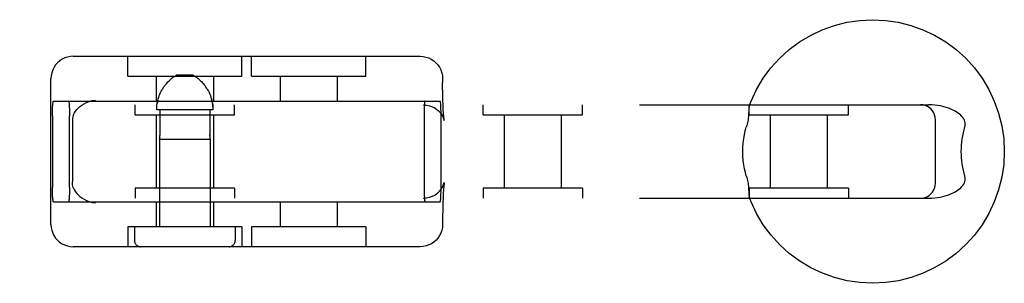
# Model space of a CAD drawing. Header units: inches. Extents: x 0 to 262, y 0 to 169.
# Tile 47 of 83: x 82.292 to 84.275, y 85.028 to 85.558. Entities that reach past the tile are written whole.
import ezdxf

# ---------------------------------------------------------------- set-up
doc = ezdxf.new("R2010")
doc.units = ezdxf.units.IN
doc.header["$LTSCALE"] = 14.384615
doc.header["$MEASUREMENT"] = 0
doc.linetypes.add('HIDDEN', pattern=[0.2, 0.1, -0.1])
doc.layers.add('DEFAULT_2', color=8, linetype='HIDDEN')

msp = doc.modelspace()

# ---------------------------------------------------------------- linework, layer by layer
at = {"layer": 'DEFAULT_2', "color": 8, "linetype": 'HIDDEN'}
for p, q in [((82.4003, 85.4844), (83.099, 85.4844)), ((82.5099, 85.4444), (82.5099, 85.4844)), ((82.7399, 85.4444), (82.7399, 85.4844)), ((82.7594, 85.4444), (82.7594, 85.4844)), ((82.9894, 85.4444), (82.9894, 85.4844)), ((82.3553, 85.1464), (82.3553, 85.4394)), ((82.5099, 85.4444), (82.7399, 85.4444)), ((82.5674, 85.4444), (82.5674, 85.3944)), ((82.6009, 85.4416), (82.6021, 85.4425)), ((82.6032, 85.4433), (82.6021, 85.4425)), ((82.6415, 85.4464), (82.6083, 85.4464)), ((82.6824, 85.4444), (82.6824, 85.3944)), ((82.7594, 85.4444), (82.9894, 85.4444)), ((82.8169, 85.4444), (82.8169, 85.3944)), ((82.9319, 85.4444), (82.9319, 85.3944)), ((83.144, 85.4394), (83.144, 85.4319)), ((82.5808, 85.4199), (82.5791, 85.4171)), ((82.6691, 85.4199), (82.6674, 85.4225)), ((82.6793, 85.3959), (82.6784, 85.399)), ((80.6638, 85.3869), (84.1223, 85.3869)), ((82.3604, 85.3944), (83.139, 85.3944)), ((82.5249, 85.3669), (82.5249, 85.3869)), ((82.6816, 85.3764), (82.5682, 85.3764)), ((82.5748, 85.3764), (82.5748, 85.3272)), ((82.675, 85.3764), (82.675, 85.3272)), ((82.7249, 85.3669), (82.7249, 85.3869)), ((83.2254, 85.3669), (83.2254, 85.3869)), ((83.4254, 85.3669), (83.4254, 85.3869)), ((83.7612, 85.3669), (83.7612, 85.3869)), ((83.9612, 85.3669), (83.9612, 85.3869)), ((82.3584, 85.3644), (82.3584, 85.2214)), ((82.3926, 85.2214), (82.3926, 85.3644)), ((82.5249, 85.3669), (82.7249, 85.3669)), ((82.5674, 85.3669), (82.5674, 85.2189)), ((82.6824, 85.3669), (82.6824, 85.2189)), ((83.1067, 85.3644), (83.1067, 85.2214)), ((83.1409, 85.2214), (83.1409, 85.3644)), ((83.2254, 85.3669), (83.4254, 85.3669)), ((83.2679, 85.3669), (83.2679, 85.2189)), ((83.3829, 85.3669), (83.3829, 85.2189)), ((83.7612, 85.3669), (83.9612, 85.3669)), ((83.8037, 85.3669), (83.8037, 85.2189)), ((83.9187, 85.3669), (83.9187, 85.2189)), ((84.1363, 85.2289), (84.1363, 85.3569)), ((82.3986, 85.354), (82.3986, 85.2318)), ((82.5739, 85.3176), (82.5741, 85.3184)), ((82.574, 85.318), (82.5739, 85.3177)), ((82.5739, 85.3176), (82.6759, 85.3176)), ((82.5739, 85.3176), (82.5739, 85.1414)), ((82.5741, 85.3184), (82.5742, 85.3189)), ((82.675, 85.3272), (82.675, 85.326)), ((82.6758, 85.3184), (82.6759, 85.318)), ((82.6759, 85.318), (82.6759, 85.3176)), ((82.6759, 85.3176), (82.6759, 85.3177)), ((82.6759, 85.3176), (82.6759, 85.1414)), ((82.7249, 85.2189), (82.5249, 85.2189)), ((82.5249, 85.2189), (82.5249, 85.1989)), ((82.7249, 85.2189), (82.7249, 85.1989)), ((83.1471, 85.2299), (83.1473, 85.2304)), ((83.4254, 85.2189), (83.2254, 85.2189)), ((83.2254, 85.2189), (83.2254, 85.1989)), ((83.4254, 85.2189), (83.4254, 85.1989)), ((83.9612, 85.2189), (83.7612, 85.2189)), ((83.7612, 85.2189), (83.7612, 85.1989)), ((83.9612, 85.2189), (83.9612, 85.1989)), ((80.6638, 85.1989), (84.1223, 85.1989)), ((82.3604, 85.1914), (83.139, 85.1914)), ((82.5674, 85.1914), (82.5674, 85.1414)), ((82.6824, 85.1914), (82.6824, 85.1414)), ((82.8169, 85.1914), (82.8169, 85.1414)), ((82.9319, 85.1914), (82.9319, 85.1414)), ((82.7399, 85.1414), (82.5099, 85.1414)), ((82.5099, 85.1414), (82.5099, 85.1014)), ((82.5234, 85.1414), (82.5234, 85.1139)), ((82.7264, 85.1414), (82.7264, 85.1139)), ((82.7399, 85.1414), (82.7399, 85.1014)), ((82.9894, 85.1414), (82.7594, 85.1414)), ((82.7594, 85.1414), (82.7594, 85.1014)), ((82.9894, 85.1414), (82.9894, 85.1014)), ((83.144, 85.1539), (83.144, 85.1464)), ((83.099, 85.1014), (82.4003, 85.1014))]:
    msp.add_line(p, q, dxfattribs=at)
for points in [[(83.7616, 85.385), (83.7652, 85.3943), (83.7763, 85.4178), (83.7897, 85.4401), (83.8052, 85.461), (83.8226, 85.4802), (83.8419, 85.4977), (83.8627, 85.5132), (83.885, 85.5265), (83.9085, 85.5377), (83.933, 85.5464), (83.9582, 85.5528), (83.9839, 85.5566), (84.0099, 85.5579), (84.0358, 85.5566), (84.0616, 85.5528), (84.0868, 85.5465), (84.1113, 85.5378), (84.1348, 85.5267), (84.1572, 85.5133), (84.1781, 85.4978), (84.1974, 85.4804), (84.2149, 85.4611), (84.2304, 85.4402), (84.2438, 85.4179), (84.2549, 85.3944), (84.2637, 85.3699), (84.27, 85.3446), (84.2738, 85.3189), (84.2751, 85.2929)], [(82.4003, 85.4844), (82.3945, 85.484), (82.3888, 85.4829), (82.3833, 85.4811), (82.3781, 85.4785), (82.3732, 85.4753), (82.3687, 85.4715), (82.3648, 85.4671), (82.3615, 85.4622), (82.3588, 85.4569), (82.3568, 85.4512), (82.3557, 85.4453), (82.3553, 85.4394)], [(83.099, 85.4844), (83.1048, 85.484), (83.1105, 85.4829), (83.116, 85.4811), (83.1212, 85.4785), (83.1261, 85.4753), (83.1306, 85.4715), (83.1345, 85.4671), (83.1378, 85.4622), (83.1405, 85.4569), (83.1425, 85.4512), (83.1437, 85.4453), (83.144, 85.4394)], [(82.5808, 85.4199), (82.5825, 85.4225), (82.5842, 85.425), (82.586, 85.4272), (82.5877, 85.4293), (82.5894, 85.4312), (82.591, 85.433), (82.5926, 85.4345), (82.5941, 85.436), (82.5955, 85.4373), (82.5969, 85.4385), (82.5983, 85.4396)], [(82.6009, 85.4416), (82.5996, 85.4407), (82.5983, 85.4396)], [(82.6032, 85.4433), (82.6043, 85.444), (82.6054, 85.4447), (82.6064, 85.4453), (82.6074, 85.4459), (82.6083, 85.4464)], [(82.6466, 85.4433), (82.6455, 85.444), (82.6445, 85.4447), (82.6435, 85.4453), (82.6425, 85.4459), (82.6415, 85.4464)], [(82.6466, 85.4433), (82.6478, 85.4425), (82.649, 85.4416), (82.6503, 85.4407), (82.6516, 85.4396), (82.6529, 85.4385), (82.6543, 85.4373), (82.6558, 85.436), (82.6573, 85.4345), (82.6589, 85.433), (82.6605, 85.4312), (82.6622, 85.4293), (82.6639, 85.4272), (82.6656, 85.425), (82.6674, 85.4225)], [(82.6573, 85.4345), (82.6558, 85.436), (82.6543, 85.4373), (82.6529, 85.4385), (82.6516, 85.4396)], [(82.5682, 85.3764), (82.5683, 85.3797), (82.5685, 85.3829), (82.5688, 85.3862), (82.5693, 85.3895), (82.5699, 85.3927), (82.5706, 85.3959), (82.5714, 85.399), (82.5724, 85.4022), (82.5735, 85.4052), (82.5747, 85.4083), (82.576, 85.4113), (82.5775, 85.4142), (82.5791, 85.4171)], [(82.6691, 85.4199), (82.6708, 85.4171), (82.6723, 85.4143), (82.6738, 85.4113), (82.6752, 85.4083), (82.6764, 85.4053), (82.6775, 85.4022), (82.6784, 85.3991), (82.6793, 85.3959), (82.68, 85.3927), (82.6806, 85.3895), (82.681, 85.3862), (82.6814, 85.3829), (82.6816, 85.3797), (82.6816, 85.3764)], [(83.1471, 85.3559), (83.1473, 85.3554), (83.1472, 85.3559), (83.147, 85.357), (83.1468, 85.3587), (83.1465, 85.3609), (83.1463, 85.3637), (83.146, 85.3671), (83.1457, 85.3711), (83.1454, 85.3759), (83.1451, 85.3813), (83.1448, 85.3876), (83.1446, 85.3947), (83.1444, 85.4026), (83.1442, 85.4115), (83.1441, 85.4213), (83.144, 85.4319)], [(82.4002, 85.365), (82.4014, 85.3679), (82.4029, 85.3709), (82.4048, 85.374), (82.4072, 85.3771), (82.41, 85.3802), (82.4134, 85.3833), (82.4174, 85.3862), (82.4219, 85.389), (82.427, 85.3915), (82.4326, 85.3936), (82.4385, 85.3952), (82.4447, 85.3961)], [(82.5706, 85.3959), (82.5699, 85.3927), (82.5693, 85.3895)], [(82.3584, 85.3644), (82.3584, 85.3691), (82.3585, 85.3737), (82.3586, 85.378), (82.3587, 85.382), (82.3589, 85.3856), (82.3592, 85.3887), (82.3595, 85.3911), (82.3597, 85.3929), (82.36, 85.394), (82.3604, 85.3944)], [(82.3906, 85.3944), (82.3909, 85.394), (82.3912, 85.3929), (82.3915, 85.3911), (82.3918, 85.3887), (82.392, 85.3856), (82.3922, 85.382), (82.3924, 85.378), (82.3925, 85.3737), (82.3926, 85.3691), (82.3926, 85.3644)], [(82.6814, 85.3829), (82.681, 85.3862), (82.6806, 85.3895)], [(83.105, 85.3869), (83.1116, 85.3864), (83.1177, 85.385), (83.1233, 85.383), (83.1283, 85.3804), (83.1324, 85.3775), (83.1359, 85.3744), (83.1391, 85.3711), (83.1416, 85.3676), (83.1437, 85.3643), (83.1452, 85.3614), (83.1461, 85.359), (83.1467, 85.3573), (83.1471, 85.356), (83.1471, 85.3559)], [(83.1087, 85.3944), (83.1084, 85.394), (83.1081, 85.3929), (83.1078, 85.3911), (83.1075, 85.3887), (83.1073, 85.3856), (83.1071, 85.382), (83.1069, 85.378), (83.1068, 85.3737), (83.1067, 85.3691), (83.1067, 85.3644)], [(83.1409, 85.3644), (83.1409, 85.3691), (83.1409, 85.3737), (83.1407, 85.378), (83.1406, 85.382), (83.1404, 85.3856), (83.1401, 85.3887), (83.1399, 85.3911), (83.1396, 85.3929), (83.1393, 85.394), (83.139, 85.3944)], [(83.7616, 85.385), (83.7613, 85.3842), (83.7611, 85.3829), (83.7608, 85.3814), (83.7607, 85.3798), (83.7605, 85.378), (83.7604, 85.3762), (83.7604, 85.3742)], [(83.7633, 85.3869), (83.7627, 85.3867), (83.7622, 85.3861), (83.7617, 85.3853)], [(84.1363, 85.3569), (84.1359, 85.3618), (84.1348, 85.3664), (84.1329, 85.3707), (84.1305, 85.3747), (84.1275, 85.3781), (84.124, 85.3811), (84.1201, 85.3836), (84.1157, 85.3854), (84.1111, 85.3865), (84.1063, 85.3869)], [(84.1952, 85.3419), (84.196, 85.3448), (84.1963, 85.3477), (84.1962, 85.3505), (84.1957, 85.3533), (84.1948, 85.356), (84.1935, 85.3586), (84.1918, 85.3611), (84.1898, 85.3636), (84.1875, 85.3659), (84.1849, 85.3681), (84.1821, 85.3702), (84.1791, 85.3722), (84.1758, 85.3741), (84.1723, 85.3759), (84.1686, 85.3776), (84.1646, 85.3793), (84.1604, 85.3808), (84.1559, 85.3822), (84.1511, 85.3835), (84.146, 85.3846), (84.1406, 85.3855), (84.1349, 85.3862), (84.1288, 85.3867), (84.1223, 85.3869)], [(82.4002, 85.365), (82.3995, 85.3627), (82.399, 85.3601), (82.3987, 85.3572), (82.3986, 85.354)], [(83.7604, 85.3742), (83.7602, 85.3699), (83.7601, 85.3676), (83.76, 85.3651), (83.7598, 85.3625), (83.7595, 85.3598), (83.7591, 85.3569), (83.7586, 85.354), (83.758, 85.351), (83.7572, 85.3479), (83.7564, 85.3449), (83.7555, 85.3419)], [(83.7485, 85.2929), (83.7487, 85.3016), (83.7493, 85.3101), (83.7503, 85.3186), (83.7517, 85.3268), (83.7534, 85.3345), (83.7555, 85.3419)], [(84.1952, 85.3419), (84.1935, 85.3363), (84.192, 85.3304), (84.1907, 85.3244), (84.1896, 85.3182), (84.1888, 85.312), (84.1882, 85.3056), (84.1879, 85.2993), (84.1878, 85.2929)], [(82.5744, 85.3205), (82.5743, 85.3196), (82.5742, 85.3189), (82.5741, 85.3184)], [(82.5744, 85.3205), (82.5745, 85.3214), (82.5746, 85.3225), (82.5747, 85.3236), (82.5748, 85.3248)], [(82.5748, 85.3272), (82.5748, 85.326), (82.5748, 85.3248)], [(82.6751, 85.3248), (82.675, 85.326), (82.675, 85.3272)], [(82.6751, 85.3248), (82.6752, 85.3236), (82.6753, 85.3225), (82.6754, 85.3214), (82.6755, 85.3205)], [(82.6758, 85.3184), (82.6757, 85.3189), (82.6756, 85.3196), (82.6755, 85.3205)], [(83.7555, 85.2439), (83.7536, 85.2505), (83.7519, 85.2578), (83.7505, 85.2659), (83.7494, 85.2745), (83.7487, 85.2835), (83.7485, 85.2929)], [(84.2751, 85.2929), (84.2738, 85.2669), (84.27, 85.2412), (84.2637, 85.216), (84.2549, 85.1915), (84.2438, 85.168), (84.2304, 85.1457), (84.215, 85.1248), (84.1975, 85.1056), (84.1783, 85.0881), (84.1574, 85.0726), (84.1351, 85.0593), (84.1116, 85.0481), (84.0872, 85.0394), (84.062, 85.033), (84.0362, 85.0292), (84.0103, 85.0279), (83.9843, 85.0292), (83.9586, 85.033), (83.9333, 85.0393), (83.9088, 85.048), (83.8853, 85.0591), (83.863, 85.0725), (83.8421, 85.088), (83.8228, 85.1054), (83.8053, 85.1247), (83.7898, 85.1456), (83.7764, 85.1679), (83.7653, 85.1914), (83.7616, 85.2008)], [(84.1878, 85.2929), (84.1879, 85.2865), (84.1882, 85.2801), (84.1888, 85.2738), (84.1896, 85.2675), (84.1907, 85.2614), (84.192, 85.2554), (84.1935, 85.2495), (84.1952, 85.2439)], [(83.7555, 85.2439), (83.7564, 85.2409), (83.7572, 85.2379), (83.758, 85.2348), (83.7586, 85.2318), (83.7591, 85.2289), (83.7595, 85.226), (83.7598, 85.2233), (83.76, 85.2207), (83.7601, 85.2182), (83.7602, 85.2159)], [(84.1223, 85.1989), (84.1288, 85.1991), (84.1349, 85.1995), (84.1406, 85.2003), (84.146, 85.2012), (84.1511, 85.2023), (84.1559, 85.2036), (84.1604, 85.205), (84.1646, 85.2065), (84.1686, 85.2082), (84.1723, 85.2099), (84.1758, 85.2117), (84.179, 85.2136), (84.1821, 85.2156), (84.1849, 85.2177), (84.1874, 85.2199), (84.1897, 85.2222), (84.1918, 85.2246), (84.1935, 85.2272), (84.1948, 85.2298), (84.1957, 85.2325), (84.1962, 85.2353), (84.1963, 85.2381), (84.196, 85.241), (84.1952, 85.2439)], [(82.3604, 85.1914), (82.36, 85.1918), (82.3597, 85.1929), (82.3595, 85.1947), (82.3592, 85.1971), (82.3589, 85.2002), (82.3587, 85.2038), (82.3586, 85.2078), (82.3585, 85.2121), (82.3584, 85.2167), (82.3584, 85.2214)], [(82.3926, 85.2214), (82.3926, 85.2167), (82.3925, 85.2121), (82.3924, 85.2078), (82.3922, 85.2038), (82.392, 85.2002), (82.3918, 85.1971), (82.3915, 85.1947), (82.3912, 85.1929), (82.3909, 85.1918), (82.3906, 85.1914)], [(82.4002, 85.2207), (82.3995, 85.2231), (82.399, 85.2257), (82.3987, 85.2286), (82.3986, 85.2318)], [(82.4002, 85.2207), (82.4014, 85.2179), (82.4029, 85.2149), (82.4048, 85.2118), (82.4072, 85.2087), (82.41, 85.2056), (82.4134, 85.2025), (82.4174, 85.1996), (82.4219, 85.1968), (82.427, 85.1943), (82.4326, 85.1922), (82.4385, 85.1906), (82.4447, 85.1897)], [(83.105, 85.1989), (83.1116, 85.1994), (83.1177, 85.2008), (83.1233, 85.2028), (83.1283, 85.2054), (83.1324, 85.2083), (83.1359, 85.2114), (83.1391, 85.2147), (83.1416, 85.2182), (83.1437, 85.2214), (83.1452, 85.2244), (83.1461, 85.2268), (83.1467, 85.2285), (83.1471, 85.2298), (83.1471, 85.2299)], [(83.1067, 85.2214), (83.1067, 85.2167), (83.1068, 85.2121), (83.1069, 85.2078), (83.1071, 85.2038), (83.1073, 85.2002), (83.1075, 85.1971), (83.1078, 85.1947), (83.1081, 85.1929), (83.1084, 85.1918), (83.1087, 85.1914)], [(83.139, 85.1914), (83.1393, 85.1918), (83.1396, 85.1929), (83.1399, 85.1947), (83.1401, 85.1971), (83.1404, 85.2002), (83.1406, 85.2038), (83.1407, 85.2078), (83.1409, 85.2121), (83.1409, 85.2167), (83.1409, 85.2214)], [(83.1473, 85.2304), (83.1472, 85.2299), (83.147, 85.2288), (83.1468, 85.2271), (83.1465, 85.2249), (83.1463, 85.2221), (83.146, 85.2187), (83.1457, 85.2147), (83.1454, 85.2099), (83.1451, 85.2045), (83.1448, 85.1982), (83.1446, 85.1911), (83.1444, 85.1832), (83.1442, 85.1743), (83.1441, 85.1645), (83.144, 85.1539)], [(84.1063, 85.1989), (84.1113, 85.1993), (84.1159, 85.2005), (84.1201, 85.2023), (84.124, 85.2047), (84.1274, 85.2076), (84.1303, 85.2109), (84.1327, 85.2147), (84.1346, 85.2189), (84.1358, 85.2236), (84.1363, 85.2289)], [(83.7602, 85.2159), (83.7604, 85.2116), (83.7604, 85.2096), (83.7605, 85.2077), (83.7607, 85.206), (83.7608, 85.2044), (83.7611, 85.2029), (83.7613, 85.2016), (83.7616, 85.2008)], [(83.7617, 85.2005), (83.7622, 85.1997), (83.7627, 85.1991), (83.7633, 85.1989)], [(82.3553, 85.1464), (82.3557, 85.1403), (82.3569, 85.1345), (82.3588, 85.1289), (82.3614, 85.1237), (82.3647, 85.1189), (82.3685, 85.1145), (82.3728, 85.1107), (82.3777, 85.1075), (82.3829, 85.1049), (82.3885, 85.103), (82.3943, 85.1018), (82.4003, 85.1014)], [(83.144, 85.1464), (83.1436, 85.1403), (83.1424, 85.1345), (83.1405, 85.1289), (83.1379, 85.1237), (83.1347, 85.1189), (83.1308, 85.1145), (83.1265, 85.1107), (83.1216, 85.1075), (83.1164, 85.1049), (83.1108, 85.103), (83.105, 85.1018), (83.099, 85.1014)]]:
    msp.add_lwpolyline(points, dxfattribs=at)
for centre, start, end in [((82.5359, 85.1139), 180, 270), ((82.7139, 85.1139), 270, 360)]:
    msp.add_arc(centre, 0.0125, start, end, dxfattribs=at)

doc.saveas('drawing.dxf')
